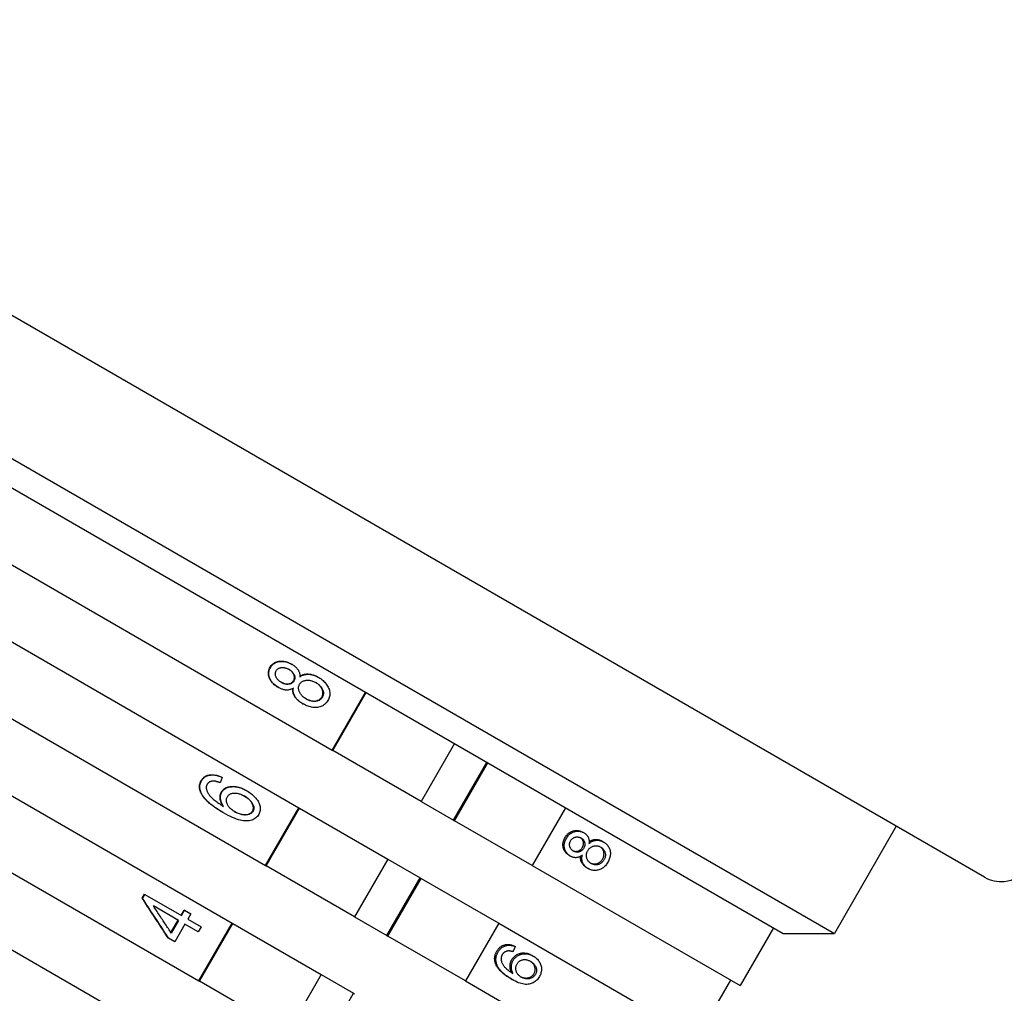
# Model space of a CAD drawing. Header units: millimetres. Extents: x 109 to 2644, y 299 to 1228.
# Tile 5 of 18: x 290 to 334, y 754 to 798. Entities that reach past the tile are written whole.
import ezdxf

# ---------------------------------------------------------------- set-up
doc = ezdxf.new("R2010")
doc.units = ezdxf.units.MM
doc.layers.add('DETAIL', color=2, linetype='Continuous')

msp = doc.modelspace()

# ---------------------------------------------------------------- linework, layer by layer
at = {"layer": 'DETAIL'}
for p, q in [((333.193, 759.601), (266.363, 798.185)), ((267.549, 791.07), (326.438, 757.07)), ((268.703, 789.07), (324.129, 757.07)), ((267.636, 786.222), (303.837, 765.322)), ((266.136, 783.624), (302.337, 762.724)), ((264.636, 781.026), (300.837, 760.126)), ((263.136, 778.428), (299.337, 757.528)), ((261.636, 775.83), (297.837, 754.93)), ((260.136, 773.232), (296.337, 752.332)), ((302.009, 769.19), (302.027, 769.179)), ((303.206, 768.598), (303.229, 768.586)), ((301.395, 768.145), (301.414, 768.134)), ((303.837, 765.322), (305.337, 767.92)), ((303.865, 765.306), (305.365, 767.904)), ((302.505, 767.406), (302.527, 767.393)), ((303.837, 765.322), (303.865, 765.306)), ((307.84, 763.011), (303.865, 765.306)), ((309.34, 765.609), (307.84, 763.011)), ((309.299, 762.168), (310.799, 764.766)), ((309.345, 762.142), (310.845, 764.74)), ((298.89, 764.088), (298.788, 763.851)), ((298.872, 764.098), (298.89, 764.088)), ((299.976, 763.501), (299.998, 763.488)), ((300.837, 760.126), (302.337, 762.724)), ((300.865, 760.11), (302.365, 762.708)), ((302.337, 762.724), (302.365, 762.708)), ((302.365, 762.708), (306.34, 760.412)), ((307.84, 763.011), (309.299, 762.168)), ((314.339, 762.723), (312.839, 760.125)), ((298.921, 762.507), (298.942, 762.495)), ((309.299, 762.168), (309.345, 762.142)), ((312.839, 760.125), (309.345, 762.142)), ((329.223, 761.893), (326.438, 757.07)), ((315.111, 761.625), (315.171, 761.59)), ((315.989, 761.218), (316.052, 761.182)), ((306.34, 760.412), (304.84, 757.814)), ((306.34, 760.412), (307.799, 759.57)), ((314.499, 760.579), (314.559, 760.544)), ((300.837, 760.126), (300.865, 760.11)), ((304.84, 757.814), (300.865, 760.11)), ((312.839, 760.125), (322.196, 754.722)), ((315.291, 760.024), (315.354, 759.988)), ((306.299, 756.972), (307.799, 759.57)), ((306.345, 756.946), (307.845, 759.544)), ((307.799, 759.57), (307.845, 759.544)), ((307.845, 759.544), (311.339, 757.526)), ((295.286, 758.651), (295.391, 758.833)), ((295.286, 758.651), (295.303, 758.641)), ((295.303, 758.641), (295.409, 758.823)), ((295.391, 758.833), (295.409, 758.823)), ((295.409, 758.823), (297.052, 757.874)), ((296.923, 757.65), (295.785, 758.307)), ((297.03, 757.887), (297.172, 758.132)), ((297.052, 757.874), (297.194, 758.119)), ((297.172, 758.132), (297.194, 758.119)), ((297.194, 758.119), (297.478, 757.956)), ((297.478, 757.956), (297.336, 757.71)), ((304.84, 757.814), (306.299, 756.972)), ((296.578, 757.104), (296.901, 757.663)), ((296.923, 757.65), (296.594, 757.08)), ((297.207, 757.486), (296.751, 756.696)), ((297.806, 757.141), (297.207, 757.486)), ((297.336, 757.71), (297.935, 757.364)), ((297.935, 757.364), (297.806, 757.141)), ((297.837, 754.93), (299.337, 757.528)), ((297.865, 754.913), (299.365, 757.511)), ((299.337, 757.528), (299.365, 757.511)), ((299.365, 757.511), (303.34, 755.216)), ((311.339, 757.526), (309.839, 754.928)), ((311.339, 757.526), (320.696, 752.124)), ((323.696, 757.32), (322.196, 754.722)), ((296.445, 756.873), (296.467, 756.86)), ((296.751, 756.696), (296.467, 756.86)), ((306.299, 756.972), (306.345, 756.946)), ((309.839, 754.928), (306.345, 756.946)), ((324.129, 757.07), (326.438, 757.07)), ((312.013, 756.511), (312.073, 756.477)), ((312.821, 756.085), (312.883, 756.049)), ((303.34, 755.216), (301.84, 752.618)), ((303.34, 755.216), (304.799, 754.374)), ((297.837, 754.93), (297.865, 754.913)), ((301.84, 752.618), (297.865, 754.913)), ((309.839, 754.928), (319.196, 749.526)), ((311.867, 755.033), (311.929, 754.997)), ((321.763, 754.972), (320.263, 752.374)), ((303.299, 751.776), (304.799, 754.374)), ((304.799, 754.374), (304.845, 754.348))]:
    msp.add_line(p, q, dxfattribs=at)
at = {"layer": 'DETAIL', "flags": 128}
for points in [[(301.04, 769.044), (301.064, 769.082), (301.09, 769.118), (301.118, 769.151), (301.148, 769.18), (301.18, 769.207), (301.213, 769.232), (301.249, 769.253), (301.286, 769.271), (301.326, 769.287), (301.367, 769.3), (301.41, 769.309), (301.455, 769.316), (301.501, 769.32), (301.547, 769.322), (301.594, 769.321), (301.64, 769.317), (301.686, 769.31), (301.732, 769.301), (301.778, 769.289), (301.824, 769.275), (301.87, 769.257), (301.916, 769.237), (301.962, 769.215), (302.009, 769.19)], [(301.057, 769.034), (301.081, 769.073), (301.107, 769.108), (301.135, 769.141), (301.164, 769.171), (301.196, 769.198), (301.23, 769.222), (301.265, 769.243), (301.303, 769.262), (301.342, 769.277), (301.384, 769.29), (301.427, 769.299), (301.472, 769.306), (301.519, 769.31), (301.565, 769.312), (301.611, 769.311), (301.657, 769.307), (301.704, 769.3), (301.75, 769.291), (301.796, 769.279), (301.842, 769.264), (301.888, 769.247), (301.935, 769.227), (301.981, 769.204), (302.027, 769.179)], [(301.395, 768.145), (301.35, 768.172), (301.307, 768.2), (301.267, 768.23), (301.229, 768.261), (301.194, 768.294), (301.161, 768.327), (301.13, 768.362), (301.101, 768.398), (301.075, 768.436), (301.052, 768.475), (301.03, 768.515), (301.011, 768.556), (300.995, 768.598), (300.982, 768.64), (300.973, 768.681), (300.967, 768.722), (300.964, 768.763), (300.965, 768.804), (300.969, 768.844), (300.977, 768.885), (300.987, 768.925), (301.002, 768.965), (301.019, 769.004), (301.04, 769.044)], [(301.414, 768.134), (301.368, 768.161), (301.326, 768.19), (301.285, 768.22), (301.247, 768.251), (301.212, 768.283), (301.178, 768.317), (301.148, 768.352), (301.119, 768.388), (301.093, 768.426), (301.069, 768.465), (301.047, 768.505), (301.028, 768.546), (301.012, 768.588), (300.999, 768.63), (300.99, 768.671), (300.984, 768.713), (300.981, 768.754), (300.982, 768.794), (300.986, 768.835), (300.993, 768.875), (301.004, 768.915), (301.018, 768.955), (301.036, 768.995), (301.057, 769.034)], [(301.534, 768.37), (301.509, 768.386), (301.484, 768.402), (301.461, 768.42), (301.439, 768.438), (301.418, 768.457), (301.398, 768.476), (301.38, 768.497), (301.363, 768.518), (301.348, 768.54), (301.333, 768.563), (301.32, 768.587), (301.309, 768.611), (301.298, 768.636), (301.29, 768.661), (301.284, 768.685), (301.28, 768.709), (301.278, 768.732), (301.277, 768.756), (301.279, 768.779), (301.282, 768.802), (301.288, 768.824), (301.295, 768.846), (301.305, 768.868), (301.316, 768.89)], [(301.316, 768.89), (301.329, 768.91), (301.343, 768.929), (301.359, 768.946), (301.375, 768.962), (301.393, 768.976), (301.413, 768.989), (301.433, 769), (301.455, 769.01), (301.478, 769.018), (301.503, 769.024), (301.529, 769.029), (301.556, 769.033), (301.583, 769.035), (301.611, 769.035), (301.639, 769.034), (301.667, 769.031), (301.695, 769.026), (301.723, 769.02), (301.751, 769.012), (301.779, 769.003), (301.808, 768.992), (301.836, 768.98), (301.864, 768.966), (301.893, 768.95)], [(302.095, 768.443), (302.106, 768.464), (302.116, 768.486), (302.123, 768.508), (302.129, 768.53), (302.133, 768.553), (302.135, 768.575), (302.135, 768.598), (302.133, 768.621), (302.129, 768.645), (302.123, 768.668), (302.116, 768.692), (302.106, 768.716), (302.095, 768.739), (302.082, 768.763), (302.068, 768.785), (302.053, 768.807), (302.036, 768.828), (302.019, 768.848), (301.999, 768.868), (301.979, 768.887), (301.957, 768.905), (301.934, 768.923), (301.909, 768.939), (301.883, 768.956)], [(301.893, 768.95), (301.919, 768.934), (301.945, 768.917), (301.969, 768.899), (301.992, 768.881), (302.013, 768.862), (302.033, 768.842), (302.051, 768.822), (302.069, 768.801), (302.085, 768.779), (302.099, 768.756), (302.112, 768.733), (302.124, 768.709), (302.134, 768.684), (302.142, 768.66), (302.148, 768.636), (302.152, 768.613), (302.154, 768.589), (302.155, 768.566), (302.153, 768.543), (302.149, 768.52), (302.144, 768.498), (302.136, 768.475), (302.126, 768.453), (302.115, 768.431)], [(302.027, 769.179), (302.056, 769.162), (302.084, 769.144), (302.11, 769.125), (302.136, 769.106), (302.16, 769.087), (302.183, 769.067), (302.204, 769.046), (302.225, 769.025), (302.245, 769.004), (302.263, 768.981), (302.28, 768.959), (302.296, 768.935), (302.311, 768.911), (302.324, 768.887), (302.336, 768.862), (302.347, 768.837), (302.356, 768.811), (302.364, 768.785), (302.37, 768.758), (302.375, 768.731), (302.379, 768.703), (302.381, 768.675), (302.382, 768.647), (302.382, 768.618)], [(301.526, 768.375), (301.555, 768.36), (301.584, 768.346), (301.613, 768.333), (301.642, 768.322), (301.67, 768.313), (301.698, 768.305), (301.726, 768.299), (301.754, 768.295), (301.781, 768.292), (301.808, 768.291), (301.835, 768.292), (301.861, 768.294), (301.887, 768.298), (301.912, 768.303), (301.935, 768.31), (301.958, 768.319), (301.979, 768.329), (301.999, 768.34), (302.018, 768.353), (302.035, 768.368), (302.052, 768.384), (302.067, 768.402), (302.082, 768.422), (302.095, 768.443)], [(302.115, 768.431), (302.101, 768.41), (302.087, 768.39), (302.071, 768.372), (302.054, 768.356), (302.036, 768.341), (302.017, 768.328), (301.996, 768.316), (301.975, 768.306), (301.952, 768.298), (301.928, 768.291), (301.903, 768.286), (301.876, 768.282), (301.849, 768.28), (301.822, 768.28), (301.795, 768.282), (301.767, 768.285), (301.739, 768.29), (301.71, 768.296), (301.682, 768.304), (301.653, 768.314), (301.624, 768.326), (301.594, 768.339), (301.564, 768.354), (301.534, 768.37)], [(302.366, 768.278), (302.382, 768.304), (302.4, 768.328), (302.42, 768.35), (302.441, 768.37), (302.463, 768.388), (302.488, 768.404), (302.514, 768.418), (302.541, 768.431), (302.57, 768.441), (302.601, 768.45), (302.633, 768.456), (302.667, 768.461), (302.702, 768.464), (302.737, 768.464), (302.772, 768.463), (302.808, 768.459), (302.843, 768.453), (302.879, 768.445), (302.916, 768.435), (302.952, 768.423), (302.989, 768.409), (303.025, 768.393), (303.063, 768.374), (303.1, 768.354)], [(302.382, 768.644), (302.411, 768.661), (302.44, 768.677), (302.47, 768.692), (302.5, 768.704), (302.531, 768.715), (302.563, 768.724), (302.595, 768.731), (302.628, 768.737), (302.662, 768.741), (302.696, 768.743), (302.731, 768.743), (302.766, 768.742), (302.802, 768.739), (302.838, 768.734), (302.874, 768.728), (302.91, 768.72), (302.946, 768.711), (302.983, 768.7), (303.02, 768.687), (303.057, 768.672), (303.094, 768.656), (303.131, 768.639), (303.169, 768.619), (303.206, 768.598)], [(302.382, 768.618), (302.411, 768.637), (302.44, 768.655), (302.471, 768.671), (302.502, 768.685), (302.533, 768.697), (302.566, 768.707), (302.599, 768.716), (302.632, 768.722), (302.667, 768.727), (302.702, 768.73), (302.737, 768.731), (302.774, 768.731), (302.811, 768.728), (302.848, 768.724), (302.885, 768.718), (302.922, 768.71), (302.96, 768.701), (302.998, 768.689), (303.036, 768.676), (303.074, 768.662), (303.112, 768.645), (303.151, 768.627), (303.19, 768.607), (303.229, 768.586)], [(303.229, 768.586), (303.281, 768.554), (303.331, 768.521), (303.377, 768.486), (303.421, 768.45), (303.463, 768.412), (303.501, 768.373), (303.537, 768.333), (303.57, 768.291), (303.6, 768.247), (303.627, 768.202), (303.652, 768.156), (303.674, 768.108), (303.692, 768.06), (303.707, 768.011), (303.718, 767.964), (303.725, 767.916), (303.728, 767.869), (303.727, 767.823), (303.723, 767.776), (303.714, 767.73), (303.702, 767.684), (303.686, 767.639), (303.666, 767.594), (303.642, 767.549)], [(302.088, 768.109), (302.063, 768.093), (302.037, 768.079), (302.011, 768.067), (301.985, 768.056), (301.959, 768.046), (301.932, 768.038), (301.905, 768.031), (301.878, 768.026), (301.85, 768.022), (301.823, 768.02), (301.795, 768.019), (301.766, 768.02), (301.738, 768.022), (301.709, 768.025), (301.68, 768.03), (301.651, 768.036), (301.622, 768.044), (301.593, 768.053), (301.563, 768.063), (301.534, 768.074), (301.504, 768.087), (301.474, 768.101), (301.444, 768.117), (301.414, 768.134)], [(302.505, 767.406), (302.466, 767.429), (302.43, 767.453), (302.394, 767.477), (302.361, 767.502), (302.329, 767.527), (302.299, 767.553), (302.27, 767.58), (302.244, 767.607), (302.218, 767.634), (302.195, 767.663), (302.173, 767.692), (302.154, 767.721), (302.135, 767.751), (302.119, 767.781), (302.105, 767.812), (302.092, 767.842), (302.082, 767.873), (302.073, 767.904), (302.067, 767.935), (302.062, 767.966), (302.06, 767.998), (302.059, 768.03), (302.06, 768.062), (302.064, 768.094)], [(302.527, 767.393), (302.487, 767.417), (302.449, 767.442), (302.413, 767.467), (302.378, 767.493), (302.345, 767.519), (302.314, 767.546), (302.285, 767.574), (302.258, 767.602), (302.232, 767.631), (302.209, 767.66), (302.187, 767.691), (302.167, 767.721), (302.149, 767.752), (302.133, 767.784), (302.119, 767.815), (302.107, 767.847), (302.097, 767.879), (302.09, 767.911), (302.084, 767.944), (302.081, 767.976), (302.079, 768.009), (302.08, 768.042), (302.083, 768.075), (302.088, 768.109)], [(302.662, 767.622), (302.627, 767.643), (302.593, 767.665), (302.562, 767.688), (302.532, 767.712), (302.504, 767.737), (302.478, 767.762), (302.454, 767.789), (302.431, 767.816), (302.411, 767.844), (302.392, 767.873), (302.375, 767.903), (302.36, 767.933), (302.347, 767.964), (302.336, 767.995), (302.328, 768.025), (302.323, 768.054), (302.32, 768.084), (302.319, 768.113), (302.321, 768.141), (302.325, 768.169), (302.331, 768.197), (302.341, 768.225), (302.352, 768.252), (302.366, 768.278)], [(303.367, 767.708), (303.381, 767.735), (303.393, 767.762), (303.402, 767.79), (303.409, 767.818), (303.414, 767.846), (303.416, 767.874), (303.416, 767.903), (303.414, 767.932), (303.409, 767.961), (303.402, 767.991), (303.392, 768.021), (303.38, 768.051), (303.366, 768.081), (303.35, 768.11), (303.332, 768.139), (303.312, 768.167), (303.291, 768.194), (303.267, 768.22), (303.242, 768.245), (303.215, 768.27), (303.186, 768.294), (303.156, 768.316), (303.123, 768.339), (303.089, 768.36)], [(303.1, 768.354), (303.135, 768.332), (303.169, 768.31), (303.201, 768.287), (303.231, 768.263), (303.259, 768.238), (303.285, 768.213), (303.309, 768.186), (303.331, 768.159), (303.352, 768.131), (303.37, 768.102), (303.387, 768.073), (303.402, 768.042), (303.414, 768.011), (303.424, 767.981), (303.432, 767.951), (303.437, 767.921), (303.44, 767.892), (303.44, 767.863), (303.438, 767.834), (303.434, 767.805), (303.427, 767.777), (303.417, 767.749), (303.405, 767.722), (303.391, 767.695)], [(303.642, 767.549), (303.615, 767.506), (303.586, 767.466), (303.555, 767.429), (303.521, 767.395), (303.485, 767.365), (303.447, 767.338), (303.407, 767.313), (303.364, 767.293), (303.32, 767.275), (303.273, 767.26), (303.224, 767.249), (303.172, 767.241), (303.12, 767.236), (303.067, 767.235), (303.014, 767.236), (302.961, 767.241), (302.907, 767.249), (302.854, 767.26), (302.8, 767.274), (302.746, 767.291), (302.691, 767.312), (302.637, 767.336), (302.582, 767.363), (302.527, 767.393)], [(302.65, 767.628), (302.683, 767.611), (302.717, 767.595), (302.751, 767.58), (302.785, 767.567), (302.82, 767.556), (302.856, 767.546), (302.892, 767.537), (302.929, 767.53), (302.965, 767.526), (303, 767.523), (303.034, 767.523), (303.067, 767.525), (303.1, 767.53), (303.132, 767.537), (303.162, 767.546), (303.192, 767.558), (303.22, 767.571), (303.247, 767.586), (303.272, 767.603), (303.294, 767.621), (303.315, 767.64), (303.334, 767.662), (303.351, 767.684), (303.367, 767.708)], [(303.391, 767.695), (303.375, 767.67), (303.358, 767.647), (303.338, 767.626), (303.317, 767.606), (303.294, 767.588), (303.269, 767.571), (303.242, 767.556), (303.213, 767.543), (303.182, 767.531), (303.151, 767.522), (303.119, 767.515), (303.085, 767.511), (303.051, 767.509), (303.016, 767.51), (302.98, 767.513), (302.944, 767.518), (302.907, 767.526), (302.87, 767.535), (302.834, 767.545), (302.799, 767.558), (302.764, 767.571), (302.729, 767.586), (302.695, 767.603), (302.662, 767.622)], [(297.965, 763.32), (297.95, 763.348), (297.936, 763.376), (297.923, 763.404), (297.911, 763.432), (297.901, 763.459), (297.891, 763.486), (297.883, 763.513), (297.877, 763.54), (297.871, 763.567), (297.867, 763.594), (297.864, 763.62), (297.862, 763.646), (297.862, 763.672), (297.863, 763.698), (297.865, 763.724), (297.868, 763.75), (297.872, 763.775), (297.878, 763.8), (297.885, 763.825), (297.894, 763.85), (297.903, 763.875), (297.914, 763.899), (297.926, 763.924), (297.939, 763.948)], [(297.939, 763.948), (297.961, 763.982), (297.984, 764.014), (298.009, 764.044), (298.035, 764.071), (298.064, 764.096), (298.094, 764.118), (298.126, 764.138), (298.159, 764.156), (298.195, 764.171), (298.232, 764.184), (298.271, 764.194), (298.311, 764.202), (298.353, 764.207), (298.396, 764.21), (298.44, 764.21), (298.484, 764.208), (298.529, 764.203), (298.576, 764.196), (298.623, 764.186), (298.671, 764.174), (298.72, 764.159), (298.77, 764.141), (298.821, 764.121), (298.872, 764.098)], [(297.955, 763.939), (297.977, 763.973), (298, 764.005), (298.025, 764.035), (298.052, 764.062), (298.08, 764.087), (298.11, 764.109), (298.142, 764.129), (298.176, 764.146), (298.211, 764.161), (298.248, 764.174), (298.287, 764.184), (298.328, 764.192), (298.37, 764.197), (298.413, 764.2), (298.457, 764.2), (298.501, 764.198), (298.547, 764.193), (298.593, 764.186), (298.64, 764.176), (298.689, 764.163), (298.738, 764.148), (298.788, 764.131), (298.839, 764.111), (298.89, 764.088)], [(297.983, 763.31), (297.967, 763.338), (297.953, 763.366), (297.94, 763.394), (297.928, 763.422), (297.917, 763.449), (297.908, 763.477), (297.9, 763.504), (297.893, 763.531), (297.888, 763.558), (297.884, 763.584), (297.88, 763.611), (297.879, 763.637), (297.878, 763.663), (297.879, 763.689), (297.881, 763.715), (297.884, 763.74), (297.889, 763.766), (297.894, 763.791), (297.901, 763.816), (297.91, 763.841), (297.919, 763.865), (297.93, 763.89), (297.942, 763.914), (297.955, 763.939)], [(298.205, 763.776), (298.2, 763.767), (298.195, 763.758), (298.191, 763.749), (298.187, 763.74), (298.183, 763.73), (298.18, 763.721), (298.177, 763.712), (298.174, 763.702), (298.172, 763.692), (298.17, 763.683), (298.169, 763.673), (298.167, 763.663), (298.166, 763.653), (298.166, 763.643), (298.166, 763.633), (298.166, 763.623), (298.166, 763.612), (298.167, 763.602), (298.168, 763.591), (298.169, 763.581), (298.171, 763.57), (298.173, 763.559), (298.176, 763.549), (298.179, 763.538)], [(298.179, 763.538), (298.187, 763.51), (298.198, 763.482), (298.21, 763.453), (298.224, 763.425), (298.239, 763.396), (298.257, 763.367), (298.276, 763.338), (298.297, 763.309), (298.319, 763.279), (298.344, 763.249), (298.37, 763.22), (298.398, 763.189), (298.428, 763.159), (298.461, 763.128), (298.497, 763.096), (298.536, 763.064), (298.577, 763.031), (298.622, 762.998), (298.669, 762.964), (298.72, 762.929), (298.773, 762.894), (298.829, 762.859), (298.888, 762.823), (298.95, 762.786)], [(298.468, 763.922), (298.453, 763.921), (298.438, 763.919), (298.423, 763.917), (298.409, 763.914), (298.395, 763.911), (298.382, 763.908), (298.369, 763.904), (298.356, 763.9), (298.344, 763.895), (298.332, 763.89), (298.32, 763.885), (298.309, 763.879), (298.298, 763.873), (298.288, 763.866), (298.278, 763.859), (298.268, 763.851), (298.259, 763.843), (298.25, 763.835), (298.241, 763.826), (298.233, 763.817), (298.226, 763.807), (298.218, 763.797), (298.211, 763.787), (298.205, 763.776)], [(298.788, 763.851), (298.771, 763.858), (298.755, 763.864), (298.739, 763.869), (298.723, 763.875), (298.707, 763.88), (298.692, 763.885), (298.677, 763.889), (298.662, 763.893), (298.648, 763.897), (298.634, 763.901), (298.62, 763.904), (298.607, 763.908), (298.594, 763.91), (298.581, 763.913), (298.568, 763.915), (298.556, 763.917), (298.544, 763.919), (298.532, 763.92), (298.521, 763.921), (298.51, 763.922), (298.499, 763.922), (298.488, 763.923), (298.478, 763.923), (298.468, 763.922)], [(298.847, 763.434), (298.87, 763.47), (298.896, 763.503), (298.924, 763.534), (298.955, 763.561), (298.988, 763.586), (299.024, 763.608), (299.063, 763.628), (299.104, 763.644), (299.148, 763.658), (299.195, 763.669), (299.244, 763.678), (299.296, 763.683), (299.35, 763.686), (299.404, 763.685), (299.458, 763.681), (299.514, 763.674), (299.569, 763.664), (299.626, 763.65), (299.683, 763.633), (299.74, 763.613), (299.799, 763.59), (299.857, 763.563), (299.916, 763.534), (299.976, 763.501)], [(298.866, 763.423), (298.889, 763.459), (298.915, 763.492), (298.943, 763.523), (298.974, 763.55), (299.007, 763.575), (299.043, 763.597), (299.082, 763.617), (299.124, 763.633), (299.168, 763.647), (299.214, 763.658), (299.264, 763.666), (299.316, 763.672), (299.369, 763.674), (299.424, 763.674), (299.478, 763.67), (299.534, 763.663), (299.59, 763.652), (299.646, 763.638), (299.704, 763.621), (299.761, 763.601), (299.82, 763.578), (299.878, 763.551), (299.938, 763.521), (299.998, 763.488)], [(298.921, 762.507), (298.861, 762.542), (298.803, 762.577), (298.746, 762.612), (298.691, 762.647), (298.638, 762.682), (298.587, 762.716), (298.537, 762.751), (298.49, 762.785), (298.444, 762.819), (298.399, 762.854), (298.357, 762.888), (298.316, 762.922), (298.277, 762.955), (298.24, 762.989), (298.204, 763.023), (298.171, 763.056), (298.139, 763.09), (298.109, 763.123), (298.08, 763.156), (298.054, 763.189), (298.029, 763.222), (298.006, 763.255), (297.985, 763.288), (297.965, 763.32)], [(298.942, 762.495), (298.881, 762.53), (298.823, 762.566), (298.766, 762.601), (298.711, 762.635), (298.658, 762.67), (298.606, 762.705), (298.557, 762.74), (298.509, 762.774), (298.463, 762.809), (298.418, 762.843), (298.375, 762.877), (298.335, 762.911), (298.295, 762.945), (298.258, 762.979), (298.223, 763.012), (298.189, 763.046), (298.157, 763.079), (298.127, 763.113), (298.098, 763.146), (298.071, 763.179), (298.046, 763.212), (298.023, 763.245), (298.002, 763.278), (297.983, 763.31)], [(298.93, 762.798), (298.91, 762.828), (298.891, 762.858), (298.874, 762.887), (298.859, 762.916), (298.845, 762.945), (298.832, 762.974), (298.821, 763.003), (298.812, 763.031), (298.804, 763.06), (298.798, 763.087), (298.793, 763.115), (298.79, 763.143), (298.788, 763.17), (298.787, 763.197), (298.787, 763.223), (298.789, 763.248), (298.792, 763.273), (298.796, 763.298), (298.802, 763.322), (298.808, 763.345), (298.816, 763.368), (298.825, 763.391), (298.836, 763.413), (298.847, 763.434)], [(298.95, 762.786), (298.93, 762.816), (298.911, 762.846), (298.894, 762.875), (298.879, 762.905), (298.865, 762.934), (298.852, 762.963), (298.841, 762.991), (298.832, 763.02), (298.824, 763.048), (298.817, 763.076), (298.812, 763.104), (298.809, 763.132), (298.807, 763.159), (298.806, 763.185), (298.807, 763.212), (298.808, 763.237), (298.811, 763.262), (298.815, 763.287), (298.821, 763.311), (298.827, 763.334), (298.835, 763.357), (298.844, 763.38), (298.855, 763.402), (298.866, 763.423)], [(299.454, 762.542), (299.415, 762.566), (299.377, 762.591), (299.342, 762.616), (299.309, 762.642), (299.277, 762.669), (299.248, 762.696), (299.221, 762.724), (299.197, 762.753), (299.174, 762.783), (299.154, 762.813), (299.135, 762.844), (299.119, 762.876), (299.105, 762.908), (299.094, 762.939), (299.085, 762.97), (299.078, 763), (299.074, 763.029), (299.073, 763.058), (299.074, 763.087), (299.077, 763.115), (299.083, 763.142), (299.092, 763.169), (299.103, 763.195), (299.116, 763.221)], [(299.116, 763.221), (299.131, 763.245), (299.149, 763.268), (299.168, 763.288), (299.188, 763.307), (299.21, 763.324), (299.234, 763.338), (299.26, 763.351), (299.287, 763.362), (299.316, 763.371), (299.347, 763.378), (299.379, 763.383), (299.413, 763.386), (299.449, 763.387), (299.485, 763.385), (299.521, 763.382), (299.559, 763.376), (299.597, 763.368), (299.636, 763.357), (299.676, 763.345), (299.716, 763.33), (299.757, 763.313), (299.799, 763.293), (299.841, 763.271), (299.884, 763.247)], [(300.249, 762.577), (300.261, 762.601), (300.271, 762.626), (300.278, 762.651), (300.283, 762.677), (300.286, 762.703), (300.286, 762.731), (300.283, 762.759), (300.278, 762.787), (300.271, 762.816), (300.261, 762.846), (300.249, 762.877), (300.234, 762.908), (300.217, 762.939), (300.197, 762.97), (300.175, 763.001), (300.151, 763.031), (300.125, 763.06), (300.096, 763.089), (300.065, 763.118), (300.031, 763.146), (299.995, 763.174), (299.957, 763.201), (299.917, 763.227), (299.874, 763.253)], [(299.884, 763.247), (299.928, 763.221), (299.97, 763.194), (300.009, 763.167), (300.046, 763.139), (300.081, 763.111), (300.113, 763.082), (300.142, 763.053), (300.17, 763.023), (300.195, 762.992), (300.217, 762.962), (300.237, 762.93), (300.255, 762.899), (300.27, 762.867), (300.283, 762.836), (300.294, 762.806), (300.301, 762.776), (300.307, 762.747), (300.309, 762.719), (300.309, 762.691), (300.307, 762.664), (300.302, 762.638), (300.295, 762.613), (300.285, 762.588), (300.272, 762.564)], [(299.998, 763.488), (300.056, 763.453), (300.111, 763.416), (300.165, 763.378), (300.215, 763.338), (300.264, 763.296), (300.31, 763.252), (300.353, 763.207), (300.395, 763.16), (300.433, 763.112), (300.467, 763.064), (300.497, 763.016), (300.523, 762.969), (300.545, 762.921), (300.563, 762.873), (300.578, 762.825), (300.588, 762.778), (300.594, 762.73), (300.597, 762.684), (300.595, 762.638), (300.589, 762.593), (300.58, 762.549), (300.566, 762.506), (300.548, 762.464), (300.527, 762.422)], [(300.527, 762.422), (300.498, 762.378), (300.467, 762.337), (300.432, 762.299), (300.394, 762.266), (300.354, 762.236), (300.31, 762.21), (300.263, 762.187), (300.213, 762.168), (300.159, 762.153), (300.103, 762.142), (300.044, 762.134), (299.981, 762.13), (299.915, 762.131), (299.845, 762.137), (299.772, 762.148), (299.695, 762.165), (299.614, 762.187), (299.529, 762.215), (299.441, 762.248), (299.349, 762.286), (299.253, 762.33), (299.153, 762.38), (299.049, 762.435), (298.942, 762.495)], [(299.443, 762.549), (299.483, 762.527), (299.523, 762.508), (299.564, 762.49), (299.605, 762.474), (299.646, 762.459), (299.688, 762.446), (299.73, 762.435), (299.773, 762.426), (299.815, 762.419), (299.855, 762.414), (299.894, 762.412), (299.932, 762.412), (299.968, 762.415), (300.003, 762.42), (300.036, 762.427), (300.068, 762.437), (300.099, 762.449), (300.127, 762.463), (300.152, 762.478), (300.176, 762.494), (300.197, 762.513), (300.217, 762.533), (300.234, 762.554), (300.249, 762.577)], [(300.272, 762.564), (300.257, 762.54), (300.24, 762.519), (300.22, 762.499), (300.198, 762.48), (300.174, 762.463), (300.148, 762.448), (300.12, 762.435), (300.089, 762.423), (300.056, 762.413), (300.022, 762.406), (299.987, 762.401), (299.95, 762.399), (299.912, 762.399), (299.872, 762.402), (299.831, 762.407), (299.788, 762.415), (299.745, 762.424), (299.702, 762.436), (299.66, 762.449), (299.618, 762.464), (299.576, 762.481), (299.535, 762.5), (299.495, 762.52), (299.454, 762.542)], [(314.499, 760.579), (314.466, 760.599), (314.435, 760.621), (314.406, 760.644), (314.379, 760.669), (314.354, 760.695), (314.331, 760.723), (314.311, 760.752), (314.292, 760.783), (314.275, 760.815), (314.26, 760.849), (314.247, 760.884), (314.236, 760.921), (314.228, 760.958), (314.222, 760.996), (314.219, 761.033), (314.219, 761.071), (314.221, 761.11), (314.226, 761.148), (314.234, 761.186), (314.244, 761.225), (314.257, 761.263), (314.273, 761.302), (314.292, 761.341), (314.313, 761.381)], [(314.559, 760.544), (314.526, 760.564), (314.495, 760.586), (314.466, 760.61), (314.439, 760.635), (314.414, 760.661), (314.391, 760.689), (314.37, 760.718), (314.351, 760.749), (314.334, 760.781), (314.319, 760.815), (314.306, 760.85), (314.295, 760.887), (314.287, 760.924), (314.281, 760.962), (314.278, 760.999), (314.277, 761.037), (314.28, 761.076), (314.285, 761.114), (314.292, 761.152), (314.303, 761.191), (314.316, 761.23), (314.332, 761.268), (314.35, 761.308), (314.372, 761.347)], [(314.313, 761.381), (314.337, 761.419), (314.362, 761.456), (314.388, 761.489), (314.415, 761.521), (314.444, 761.549), (314.474, 761.576), (314.505, 761.599), (314.537, 761.621), (314.571, 761.64), (314.606, 761.656), (314.642, 761.67), (314.679, 761.681), (314.717, 761.69), (314.754, 761.697), (314.792, 761.701), (314.828, 761.702), (314.865, 761.701), (314.901, 761.698), (314.937, 761.692), (314.972, 761.684), (315.007, 761.673), (315.042, 761.659), (315.077, 761.643), (315.111, 761.625)], [(314.372, 761.347), (314.395, 761.385), (314.42, 761.422), (314.447, 761.455), (314.474, 761.487), (314.503, 761.515), (314.533, 761.542), (314.564, 761.565), (314.596, 761.587), (314.63, 761.606), (314.665, 761.622), (314.701, 761.636), (314.738, 761.647), (314.776, 761.656), (314.814, 761.663), (314.851, 761.667), (314.888, 761.668), (314.924, 761.667), (314.961, 761.664), (314.996, 761.658), (315.032, 761.649), (315.067, 761.638), (315.102, 761.625), (315.137, 761.609), (315.171, 761.59)], [(314.566, 761.24), (314.579, 761.26), (314.592, 761.28), (314.607, 761.297), (314.622, 761.314), (314.638, 761.329), (314.655, 761.343), (314.673, 761.356), (314.692, 761.367), (314.711, 761.378), (314.732, 761.386), (314.753, 761.394), (314.775, 761.4), (314.798, 761.405), (314.82, 761.409), (314.843, 761.411), (314.865, 761.411), (314.887, 761.41), (314.909, 761.407), (314.93, 761.403), (314.952, 761.398), (314.973, 761.391), (314.995, 761.383), (315.016, 761.373), (315.037, 761.361)], [(315.093, 760.938), (315.104, 760.959), (315.114, 760.979), (315.122, 761), (315.129, 761.02), (315.135, 761.04), (315.139, 761.06), (315.142, 761.081), (315.144, 761.101), (315.144, 761.121), (315.143, 761.141), (315.141, 761.161), (315.137, 761.182), (315.132, 761.202), (315.125, 761.221), (315.118, 761.24), (315.11, 761.258), (315.1, 761.276), (315.09, 761.292), (315.079, 761.308), (315.066, 761.324), (315.053, 761.338), (315.038, 761.352), (315.022, 761.365), (315.006, 761.378)], [(315.037, 761.361), (315.056, 761.349), (315.075, 761.336), (315.092, 761.323), (315.108, 761.308), (315.123, 761.293), (315.137, 761.277), (315.149, 761.26), (315.16, 761.242), (315.171, 761.223), (315.179, 761.204), (315.187, 761.184), (315.194, 761.163), (315.199, 761.141), (315.203, 761.12), (315.205, 761.098), (315.205, 761.076), (315.204, 761.055), (315.202, 761.033), (315.197, 761.012), (315.192, 760.99), (315.185, 760.968), (315.176, 760.947), (315.166, 760.925), (315.154, 760.903)], [(315.171, 761.59), (315.192, 761.578), (315.212, 761.564), (315.231, 761.55), (315.249, 761.535), (315.266, 761.52), (315.282, 761.504), (315.297, 761.487), (315.311, 761.47), (315.325, 761.452), (315.337, 761.433), (315.348, 761.414), (315.358, 761.394), (315.366, 761.374), (315.374, 761.352), (315.381, 761.331), (315.386, 761.308), (315.391, 761.286), (315.394, 761.262), (315.396, 761.238), (315.396, 761.213), (315.396, 761.188), (315.395, 761.162), (315.392, 761.135), (315.388, 761.108)], [(315.396, 761.199), (315.42, 761.214), (315.443, 761.228), (315.467, 761.241), (315.49, 761.253), (315.515, 761.263), (315.539, 761.272), (315.563, 761.28), (315.588, 761.286), (315.613, 761.291), (315.639, 761.295), (315.664, 761.298), (315.689, 761.299), (315.715, 761.299), (315.74, 761.298), (315.765, 761.295), (315.791, 761.292), (315.816, 761.287), (315.841, 761.281), (315.866, 761.273), (315.891, 761.265), (315.915, 761.255), (315.94, 761.244), (315.965, 761.232), (315.989, 761.218)], [(314.683, 760.779), (314.664, 760.79), (314.646, 760.803), (314.63, 760.817), (314.614, 760.831), (314.6, 760.846), (314.586, 760.863), (314.574, 760.88), (314.563, 760.898), (314.553, 760.917), (314.544, 760.936), (314.536, 760.957), (314.529, 760.979), (314.524, 761.001), (314.52, 761.023), (314.517, 761.045), (314.517, 761.067), (314.517, 761.088), (314.52, 761.11), (314.523, 761.132), (314.529, 761.154), (314.536, 761.175), (314.544, 761.197), (314.554, 761.218), (314.566, 761.24)], [(314.656, 760.796), (314.676, 760.787), (314.697, 760.779), (314.718, 760.773), (314.738, 760.768), (314.759, 760.764), (314.779, 760.762), (314.8, 760.761), (314.82, 760.761), (314.841, 760.763), (314.861, 760.766), (314.881, 760.77), (314.902, 760.776), (314.921, 760.783), (314.94, 760.791), (314.958, 760.8), (314.976, 760.811), (314.993, 760.823), (315.009, 760.836), (315.025, 760.85), (315.04, 760.865), (315.054, 760.882), (315.067, 760.899), (315.08, 760.918), (315.093, 760.938)], [(315.154, 760.903), (315.141, 760.882), (315.127, 760.862), (315.112, 760.843), (315.097, 760.826), (315.081, 760.81), (315.064, 760.795), (315.046, 760.782), (315.028, 760.77), (315.009, 760.759), (314.989, 760.75), (314.968, 760.743), (314.947, 760.736), (314.925, 760.731), (314.903, 760.728), (314.881, 760.726), (314.859, 760.726), (314.837, 760.727), (314.815, 760.73), (314.794, 760.734), (314.772, 760.74), (314.75, 760.747), (314.727, 760.756), (314.705, 760.767), (314.683, 760.779)], [(315.335, 760.79), (315.351, 760.816), (315.368, 760.841), (315.386, 760.864), (315.405, 760.885), (315.425, 760.904), (315.447, 760.922), (315.469, 760.939), (315.492, 760.953), (315.516, 760.967), (315.542, 760.978), (315.568, 760.988), (315.595, 760.997), (315.623, 761.004), (315.651, 761.008), (315.678, 761.011), (315.706, 761.012), (315.733, 761.011), (315.761, 761.008), (315.788, 761.003), (315.815, 760.997), (315.842, 760.988), (315.869, 760.977), (315.896, 760.965), (315.922, 760.95)], [(315.388, 761.108), (315.414, 761.13), (315.439, 761.15), (315.465, 761.168), (315.491, 761.185), (315.518, 761.2), (315.545, 761.214), (315.572, 761.226), (315.599, 761.236), (315.627, 761.244), (315.655, 761.251), (315.684, 761.257), (315.712, 761.261), (315.741, 761.263), (315.77, 761.263), (315.798, 761.262), (315.827, 761.26), (315.856, 761.255), (315.884, 761.25), (315.912, 761.242), (315.94, 761.233), (315.969, 761.223), (315.997, 761.211), (316.024, 761.197), (316.052, 761.182)], [(316.001, 760.414), (316.015, 760.44), (316.027, 760.465), (316.038, 760.491), (316.047, 760.516), (316.054, 760.542), (316.06, 760.568), (316.064, 760.593), (316.066, 760.619), (316.067, 760.644), (316.066, 760.669), (316.063, 760.695), (316.059, 760.72), (316.052, 760.746), (316.045, 760.77), (316.036, 760.794), (316.025, 760.817), (316.013, 760.839), (316, 760.86), (315.985, 760.88), (315.969, 760.899), (315.952, 760.918), (315.933, 760.935), (315.912, 760.952), (315.89, 760.968)], [(315.922, 760.95), (315.948, 760.935), (315.971, 760.919), (315.993, 760.901), (316.013, 760.883), (316.032, 760.863), (316.049, 760.843), (316.065, 760.822), (316.079, 760.799), (316.091, 760.776), (316.102, 760.752), (316.111, 760.726), (316.118, 760.7), (316.124, 760.673), (316.128, 760.646), (316.13, 760.62), (316.131, 760.593), (316.129, 760.566), (316.125, 760.539), (316.12, 760.512), (316.113, 760.485), (316.104, 760.458), (316.093, 760.431), (316.08, 760.404), (316.065, 760.377)], [(316.052, 761.182), (316.089, 761.159), (316.124, 761.134), (316.156, 761.108), (316.186, 761.08), (316.213, 761.051), (316.238, 761.019), (316.261, 760.986), (316.281, 760.952), (316.299, 760.915), (316.315, 760.877), (316.328, 760.838), (316.338, 760.796), (316.346, 760.754), (316.352, 760.711), (316.354, 760.669), (316.353, 760.626), (316.349, 760.583), (316.343, 760.539), (316.333, 760.496), (316.32, 760.452), (316.305, 760.408), (316.286, 760.364), (316.265, 760.32), (316.241, 760.276)], [(315.095, 760.599), (315.073, 760.582), (315.051, 760.566), (315.028, 760.551), (315.006, 760.538), (314.984, 760.526), (314.962, 760.515), (314.94, 760.505), (314.918, 760.497), (314.895, 760.491), (314.873, 760.485), (314.85, 760.481), (314.828, 760.479), (314.806, 760.477), (314.783, 760.477), (314.761, 760.478), (314.738, 760.481), (314.716, 760.484), (314.693, 760.489), (314.671, 760.495), (314.649, 760.502), (314.626, 760.511), (314.604, 760.521), (314.582, 760.532), (314.559, 760.544)], [(315.291, 760.024), (315.266, 760.039), (315.242, 760.055), (315.22, 760.071), (315.198, 760.088), (315.178, 760.105), (315.158, 760.124), (315.14, 760.142), (315.123, 760.162), (315.107, 760.182), (315.093, 760.203), (315.079, 760.224), (315.067, 760.246), (315.055, 760.268), (315.045, 760.291), (315.037, 760.315), (315.029, 760.339), (315.023, 760.363), (315.018, 760.388), (315.014, 760.413), (315.011, 760.438), (315.01, 760.464), (315.01, 760.489), (315.012, 760.516), (315.014, 760.542)], [(315.354, 759.988), (315.325, 760.005), (315.298, 760.023), (315.273, 760.042), (315.249, 760.062), (315.226, 760.082), (315.205, 760.103), (315.186, 760.126), (315.168, 760.148), (315.151, 760.172), (315.136, 760.197), (315.122, 760.222), (315.11, 760.248), (315.1, 760.275), (315.091, 760.302), (315.084, 760.33), (315.078, 760.358), (315.074, 760.387), (315.072, 760.416), (315.072, 760.445), (315.073, 760.475), (315.076, 760.506), (315.08, 760.536), (315.087, 760.568), (315.095, 760.599)], [(315.488, 760.217), (315.463, 760.232), (315.439, 760.248), (315.417, 760.266), (315.397, 760.284), (315.378, 760.304), (315.361, 760.324), (315.345, 760.346), (315.33, 760.368), (315.318, 760.392), (315.306, 760.417), (315.297, 760.442), (315.289, 760.469), (315.282, 760.496), (315.277, 760.523), (315.275, 760.55), (315.274, 760.577), (315.275, 760.604), (315.278, 760.631), (315.283, 760.658), (315.289, 760.684), (315.298, 760.711), (315.309, 760.738), (315.321, 760.764), (315.335, 760.79)], [(315.456, 760.237), (315.479, 760.226), (315.503, 760.217), (315.527, 760.21), (315.552, 760.204), (315.577, 760.199), (315.603, 760.195), (315.629, 760.193), (315.656, 760.193), (315.682, 760.194), (315.708, 760.197), (315.733, 760.203), (315.758, 760.21), (315.782, 760.219), (315.807, 760.23), (315.831, 760.242), (315.854, 760.257), (315.877, 760.273), (315.898, 760.29), (315.918, 760.308), (315.937, 760.327), (315.955, 760.347), (315.971, 760.368), (315.987, 760.391), (316.001, 760.414)], [(316.241, 760.276), (316.214, 760.232), (316.186, 760.191), (316.157, 760.153), (316.127, 760.117), (316.095, 760.084), (316.062, 760.054), (316.028, 760.027), (315.992, 760.002), (315.956, 759.98), (315.917, 759.96), (315.878, 759.943), (315.837, 759.929), (315.796, 759.918), (315.754, 759.909), (315.713, 759.904), (315.673, 759.902), (315.632, 759.902), (315.592, 759.905), (315.552, 759.912), (315.512, 759.921), (315.472, 759.933), (315.432, 759.948), (315.393, 759.967), (315.354, 759.988)], [(316.065, 760.377), (316.05, 760.352), (316.033, 760.329), (316.016, 760.307), (315.997, 760.286), (315.976, 760.266), (315.955, 760.247), (315.932, 760.23), (315.907, 760.213), (315.882, 760.199), (315.857, 760.186), (315.831, 760.176), (315.804, 760.168), (315.778, 760.162), (315.751, 760.158), (315.723, 760.156), (315.695, 760.156), (315.667, 760.159), (315.64, 760.162), (315.613, 760.168), (315.587, 760.174), (315.561, 760.183), (315.536, 760.192), (315.512, 760.204), (315.488, 760.217)], [(296.445, 756.873), (296.397, 756.947), (296.349, 757.021), (296.301, 757.094), (296.253, 757.168), (296.205, 757.242), (296.157, 757.316), (296.109, 757.39), (296.061, 757.464), (296.013, 757.538), (295.965, 757.612), (295.917, 757.686), (295.868, 757.76), (295.82, 757.834), (295.772, 757.908), (295.723, 757.982), (295.675, 758.057), (295.626, 758.131), (295.578, 758.205), (295.529, 758.279), (295.481, 758.353), (295.432, 758.428), (295.384, 758.502), (295.335, 758.576), (295.286, 758.651)], [(296.467, 756.86), (296.419, 756.934), (296.371, 757.008), (296.323, 757.082), (296.275, 757.156), (296.227, 757.23), (296.178, 757.304), (296.13, 757.378), (296.082, 757.452), (296.033, 757.526), (295.985, 757.6), (295.937, 757.674), (295.888, 757.749), (295.84, 757.823), (295.791, 757.897), (295.742, 757.971), (295.694, 758.046), (295.645, 758.12), (295.596, 758.194), (295.548, 758.269), (295.499, 758.343), (295.45, 758.417), (295.401, 758.492), (295.352, 758.566), (295.303, 758.641)], [(296.594, 757.08), (296.56, 757.131), (296.527, 757.182), (296.493, 757.233), (296.46, 757.284), (296.426, 757.335), (296.393, 757.386), (296.359, 757.437), (296.325, 757.488), (296.292, 757.539), (296.258, 757.591), (296.224, 757.642), (296.191, 757.693), (296.157, 757.744), (296.123, 757.795), (296.089, 757.846), (296.056, 757.897), (296.022, 757.949), (295.988, 758), (295.954, 758.051), (295.92, 758.102), (295.886, 758.154), (295.852, 758.205), (295.819, 758.256), (295.785, 758.307)], [(311.242, 756.268), (311.263, 756.302), (311.285, 756.335), (311.309, 756.365), (311.333, 756.394), (311.359, 756.42), (311.386, 756.444), (311.414, 756.466), (311.443, 756.486), (311.474, 756.504), (311.505, 756.52), (311.538, 756.534), (311.572, 756.546), (311.606, 756.555), (311.641, 756.563), (311.676, 756.568), (311.712, 756.571), (311.748, 756.571), (311.785, 756.569), (311.822, 756.565), (311.86, 756.559), (311.897, 756.551), (311.936, 756.54), (311.974, 756.527), (312.013, 756.511)], [(311.3, 756.234), (311.321, 756.269), (311.344, 756.301), (311.367, 756.331), (311.392, 756.36), (311.418, 756.386), (311.445, 756.41), (311.473, 756.432), (311.502, 756.452), (311.532, 756.47), (311.564, 756.486), (311.597, 756.5), (311.63, 756.512), (311.665, 756.522), (311.7, 756.529), (311.735, 756.534), (311.771, 756.537), (311.808, 756.537), (311.844, 756.535), (311.882, 756.531), (311.919, 756.525), (311.957, 756.516), (311.995, 756.505), (312.034, 756.492), (312.073, 756.477)], [(312.073, 756.477), (312.068, 756.467), (312.064, 756.457), (312.059, 756.448), (312.055, 756.438), (312.05, 756.428), (312.046, 756.419), (312.041, 756.409), (312.037, 756.399), (312.032, 756.39), (312.027, 756.38), (312.023, 756.37), (312.018, 756.361), (312.014, 756.351), (312.009, 756.341), (312.005, 756.331), (312, 756.322), (311.996, 756.312), (311.991, 756.302), (311.986, 756.293), (311.982, 756.283), (311.977, 756.273), (311.973, 756.264), (311.968, 756.254), (311.964, 756.244)], [(311.195, 755.682), (311.185, 755.707), (311.177, 755.731), (311.169, 755.756), (311.163, 755.781), (311.158, 755.805), (311.153, 755.83), (311.149, 755.854), (311.147, 755.879), (311.145, 755.903), (311.145, 755.928), (311.145, 755.952), (311.147, 755.977), (311.149, 756.001), (311.153, 756.025), (311.157, 756.05), (311.162, 756.074), (311.169, 756.098), (311.176, 756.123), (311.185, 756.147), (311.194, 756.171), (311.205, 756.195), (311.216, 756.219), (311.228, 756.244), (311.242, 756.268)], [(311.254, 755.648), (311.244, 755.673), (311.236, 755.697), (311.228, 755.722), (311.222, 755.747), (311.216, 755.771), (311.212, 755.796), (311.208, 755.82), (311.206, 755.845), (311.204, 755.869), (311.204, 755.894), (311.204, 755.918), (311.205, 755.943), (311.208, 755.967), (311.211, 755.992), (311.216, 756.016), (311.221, 756.04), (311.227, 756.065), (311.235, 756.089), (311.243, 756.113), (311.253, 756.137), (311.263, 756.161), (311.274, 756.186), (311.287, 756.21), (311.3, 756.234)], [(311.485, 756.109), (311.48, 756.1), (311.475, 756.091), (311.471, 756.082), (311.466, 756.073), (311.463, 756.064), (311.459, 756.055), (311.455, 756.045), (311.452, 756.036), (311.449, 756.027), (311.447, 756.017), (311.444, 756.008), (311.442, 755.999), (311.44, 755.989), (311.439, 755.98), (311.438, 755.97), (311.437, 755.961), (311.436, 755.951), (311.435, 755.941), (311.435, 755.932), (311.435, 755.922), (311.435, 755.912), (311.436, 755.902), (311.437, 755.893), (311.438, 755.883)], [(311.714, 756.275), (311.702, 756.272), (311.689, 756.268), (311.677, 756.265), (311.666, 756.261), (311.654, 756.256), (311.643, 756.252), (311.632, 756.247), (311.621, 756.241), (311.61, 756.236), (311.6, 756.23), (311.59, 756.223), (311.581, 756.217), (311.571, 756.209), (311.562, 756.202), (311.553, 756.194), (311.544, 756.186), (311.536, 756.178), (311.528, 756.169), (311.52, 756.16), (311.513, 756.15), (311.505, 756.14), (311.498, 756.13), (311.491, 756.12), (311.485, 756.109)], [(311.964, 756.244), (311.951, 756.248), (311.938, 756.252), (311.926, 756.255), (311.914, 756.259), (311.902, 756.262), (311.89, 756.265), (311.879, 756.267), (311.868, 756.269), (311.857, 756.272), (311.846, 756.273), (311.835, 756.275), (311.825, 756.276), (311.814, 756.278), (311.804, 756.278), (311.794, 756.279), (311.785, 756.28), (311.775, 756.28), (311.766, 756.28), (311.757, 756.28), (311.748, 756.279), (311.739, 756.278), (311.731, 756.277), (311.722, 756.276), (311.714, 756.275)], [(311.917, 755.888), (311.94, 755.924), (311.964, 755.958), (311.99, 755.99), (312.018, 756.019), (312.047, 756.046), (312.079, 756.071), (312.112, 756.094), (312.147, 756.114), (312.184, 756.132), (312.222, 756.148), (312.262, 756.162), (312.304, 756.173), (312.347, 756.182), (312.39, 756.188), (312.433, 756.19), (312.476, 756.19), (312.519, 756.187), (312.562, 756.181), (312.605, 756.173), (312.649, 756.161), (312.692, 756.146), (312.735, 756.129), (312.778, 756.108), (312.821, 756.085)], [(311.978, 755.853), (312, 755.889), (312.024, 755.923), (312.05, 755.955), (312.078, 755.984), (312.108, 756.011), (312.139, 756.036), (312.173, 756.059), (312.208, 756.079), (312.244, 756.097), (312.283, 756.113), (312.323, 756.126), (312.365, 756.138), (312.408, 756.146), (312.451, 756.152), (312.495, 756.155), (312.538, 756.155), (312.581, 756.152), (312.624, 756.146), (312.667, 756.137), (312.71, 756.125), (312.754, 756.11), (312.797, 756.093), (312.84, 756.072), (312.883, 756.049)], [(312.883, 756.049), (312.925, 756.023), (312.964, 755.996), (313.001, 755.967), (313.035, 755.936), (313.068, 755.903), (313.099, 755.869), (313.127, 755.832), (313.153, 755.794), (313.177, 755.754), (313.197, 755.714), (313.214, 755.674), (313.229, 755.633), (313.24, 755.592), (313.248, 755.55), (313.253, 755.508), (313.254, 755.465), (313.253, 755.422), (313.249, 755.379), (313.242, 755.337), (313.231, 755.294), (313.218, 755.253), (313.202, 755.211), (313.183, 755.169), (313.161, 755.128)], [(311.867, 755.033), (311.824, 755.058), (311.781, 755.084), (311.741, 755.11), (311.701, 755.136), (311.663, 755.162), (311.626, 755.188), (311.59, 755.215), (311.556, 755.241), (311.523, 755.268), (311.492, 755.295), (311.462, 755.322), (311.433, 755.349), (311.405, 755.376), (311.379, 755.403), (311.355, 755.431), (311.331, 755.458), (311.309, 755.486), (311.289, 755.514), (311.27, 755.541), (311.252, 755.569), (311.235, 755.597), (311.22, 755.626), (311.207, 755.654), (311.195, 755.682)], [(311.929, 754.997), (311.885, 755.023), (311.843, 755.049), (311.802, 755.074), (311.762, 755.101), (311.724, 755.127), (311.687, 755.153), (311.651, 755.18), (311.617, 755.206), (311.584, 755.233), (311.552, 755.26), (311.522, 755.287), (311.493, 755.314), (311.465, 755.341), (311.439, 755.369), (311.414, 755.396), (311.391, 755.424), (311.369, 755.451), (311.348, 755.479), (311.329, 755.507), (311.311, 755.535), (311.295, 755.563), (311.28, 755.591), (311.266, 755.62), (311.254, 755.648)], [(311.438, 755.883), (311.442, 755.857), (311.447, 755.832), (311.453, 755.807), (311.461, 755.782), (311.471, 755.757), (311.482, 755.732), (311.494, 755.707), (311.507, 755.682), (311.522, 755.656), (311.539, 755.631), (311.556, 755.606), (311.575, 755.581), (311.596, 755.556), (311.619, 755.531), (311.644, 755.506), (311.672, 755.48), (311.701, 755.454), (311.733, 755.428), (311.767, 755.402), (311.803, 755.376), (311.842, 755.349), (311.882, 755.323), (311.925, 755.296), (311.97, 755.269)], [(311.907, 755.307), (311.895, 755.332), (311.884, 755.358), (311.874, 755.383), (311.865, 755.408), (311.858, 755.434), (311.851, 755.459), (311.846, 755.484), (311.842, 755.51), (311.839, 755.535), (311.837, 755.56), (311.837, 755.586), (311.837, 755.611), (311.839, 755.636), (311.842, 755.66), (311.845, 755.685), (311.849, 755.709), (311.855, 755.732), (311.861, 755.756), (311.868, 755.779), (311.876, 755.801), (311.885, 755.824), (311.895, 755.845), (311.905, 755.867), (311.917, 755.888)], [(311.97, 755.269), (311.957, 755.295), (311.946, 755.32), (311.936, 755.346), (311.927, 755.371), (311.919, 755.397), (311.913, 755.422), (311.907, 755.448), (311.903, 755.473), (311.9, 755.498), (311.898, 755.524), (311.898, 755.549), (311.898, 755.575), (311.9, 755.6), (311.902, 755.624), (311.905, 755.649), (311.91, 755.673), (311.915, 755.697), (311.921, 755.72), (311.928, 755.743), (311.936, 755.766), (311.945, 755.788), (311.955, 755.81), (311.966, 755.832), (311.978, 755.853)], [(312.339, 755.103), (312.311, 755.121), (312.284, 755.139), (312.26, 755.158), (312.237, 755.178), (312.215, 755.199), (312.196, 755.221), (312.178, 755.244), (312.162, 755.268), (312.147, 755.293), (312.135, 755.319), (312.124, 755.345), (312.115, 755.373), (312.107, 755.401), (312.102, 755.429), (312.099, 755.456), (312.097, 755.483), (312.097, 755.51), (312.1, 755.537), (312.104, 755.564), (312.11, 755.59), (312.118, 755.617), (312.128, 755.643), (312.14, 755.668), (312.153, 755.694)], [(312.153, 755.694), (312.168, 755.718), (312.185, 755.741), (312.202, 755.763), (312.221, 755.783), (312.24, 755.801), (312.261, 755.817), (312.283, 755.832), (312.306, 755.846), (312.33, 755.857), (312.355, 755.867), (312.382, 755.876), (312.409, 755.883), (312.437, 755.888), (312.466, 755.891), (312.494, 755.892), (312.523, 755.891), (312.552, 755.888), (312.582, 755.883), (312.612, 755.876), (312.642, 755.867), (312.672, 755.856), (312.703, 755.843), (312.733, 755.828), (312.764, 755.811)], [(312.918, 755.263), (312.93, 755.286), (312.941, 755.309), (312.95, 755.333), (312.957, 755.356), (312.962, 755.38), (312.966, 755.405), (312.968, 755.429), (312.968, 755.454), (312.967, 755.479), (312.963, 755.505), (312.959, 755.531), (312.952, 755.557), (312.943, 755.583), (312.933, 755.609), (312.921, 755.634), (312.908, 755.658), (312.892, 755.682), (312.875, 755.705), (312.856, 755.727), (312.835, 755.749), (312.812, 755.769), (312.788, 755.79), (312.761, 755.809), (312.733, 755.828)], [(312.764, 755.811), (312.796, 755.792), (312.825, 755.772), (312.853, 755.752), (312.878, 755.73), (312.901, 755.708), (312.923, 755.686), (312.942, 755.662), (312.96, 755.638), (312.976, 755.613), (312.989, 755.588), (313.001, 755.561), (313.011, 755.534), (313.019, 755.506), (313.025, 755.479), (313.029, 755.453), (313.031, 755.426), (313.032, 755.4), (313.03, 755.374), (313.027, 755.349), (313.022, 755.324), (313.014, 755.299), (313.005, 755.274), (312.995, 755.25), (312.982, 755.226)], [(313.161, 755.128), (313.133, 755.083), (313.103, 755.041), (313.071, 755.002), (313.038, 754.966), (313.002, 754.933), (312.965, 754.903), (312.926, 754.876), (312.884, 754.852), (312.841, 754.831), (312.796, 754.814), (312.749, 754.799), (312.7, 754.787), (312.648, 754.779), (312.595, 754.776), (312.539, 754.777), (312.481, 754.783), (312.42, 754.793), (312.357, 754.808), (312.292, 754.828), (312.224, 754.852), (312.154, 754.882), (312.082, 754.915), (312.006, 754.954), (311.929, 754.997)], [(312.308, 755.122), (312.336, 755.109), (312.365, 755.098), (312.394, 755.088), (312.423, 755.079), (312.453, 755.072), (312.483, 755.067), (312.514, 755.063), (312.545, 755.061), (312.576, 755.061), (312.605, 755.063), (312.634, 755.066), (312.662, 755.072), (312.689, 755.08), (312.716, 755.089), (312.742, 755.101), (312.767, 755.114), (312.79, 755.129), (312.813, 755.144), (312.834, 755.161), (312.853, 755.179), (312.872, 755.199), (312.888, 755.219), (312.904, 755.24), (312.918, 755.263)], [(312.982, 755.226), (312.967, 755.202), (312.951, 755.18), (312.933, 755.159), (312.914, 755.139), (312.893, 755.12), (312.87, 755.103), (312.846, 755.087), (312.821, 755.072), (312.794, 755.059), (312.767, 755.048), (312.739, 755.039), (312.71, 755.032), (312.68, 755.027), (312.649, 755.025), (312.617, 755.024), (312.585, 755.026), (312.552, 755.03), (312.52, 755.035), (312.489, 755.042), (312.458, 755.051), (312.427, 755.061), (312.398, 755.074), (312.368, 755.088), (312.339, 755.103)]]:
    msp.add_lwpolyline(points, dxfattribs=at)
at = {"layer": 'DETAIL'}
for centre, radius, start, end in [((333.962, 760.701), 1.3, 275.3424, 330), ((333.943, 760.9), 1.5, 240, 275.3424)]:
    msp.add_arc(centre, radius, start, end, dxfattribs=at)

doc.saveas('drawing.dxf')
